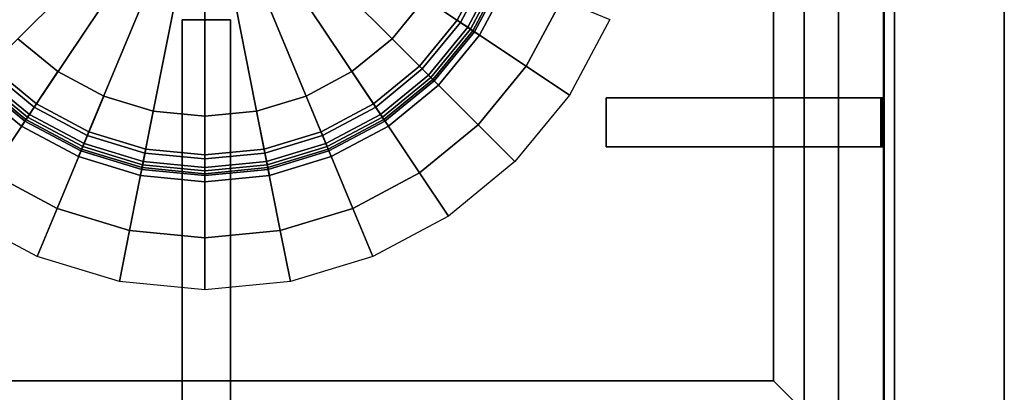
# Model space of a CAD drawing. Extents: x -17.9 to 18, y -14.2 to 13.3.
# Tile 51 of 61: x 9.8 to 18, y -9.7 to -6.6. Entities that reach past the tile are written whole.
import ezdxf

# ---------------------------------------------------------------- set-up
doc = ezdxf.new("R2010")
doc.units = 0
for name, color, linetype in [('GAS_ELEMENTS_1', 254, 'CONTINUOUS'), ('GAS_ELEMENTS_1_1', 250, 'CONTINUOUS'), ('GRATE_-_3', 250, 'CONTINUOUS'), ('RGM8058UC_-_BODY', 252, 'CONTINUOUS')]:
    doc.layers.add(name, color=color, linetype=linetype)

msp = doc.modelspace()

# ---------------------------------------------------------------- linework, layer by layer
at = {"layer": 'GAS_ELEMENTS_1'}
for points in [[(13.3705, -6.0287, 6.2174), (14.298, -6.4128, 6.2174), (14.0034, -6.9639, 6.2174), (13.1688, -6.4062, 6.2174)], [(13.1688, -6.4062, 6.5461), (13.619, -6.707, 6.5461), (13.8708, -6.2359, 6.5461), (13.3705, -6.0287, 6.5461)], [(13.5447, -6.6574, 6.8762), (13.4352, -6.5842, 7.1238), (13.6665, -6.1513, 7.1238), (13.7883, -6.2017, 6.8762)], [(13.5646, -6.6707, 6.8762), (13.5447, -6.6574, 6.8762), (13.7883, -6.2017, 6.8762), (13.8104, -6.2109, 6.8762)], [(13.619, -6.707, 6.5461), (13.5646, -6.6707, 6.8762), (13.8104, -6.2109, 6.8762), (13.8708, -6.2359, 6.5461)], [(13.1688, -6.4062, 6.5461), (13.1688, -6.4062, 6.2174), (12.8972, -6.7371, 6.2174), (12.8972, -6.7371, 6.5461)], [(13.1688, -6.4062, 6.2174), (14.0034, -6.9639, 6.2174), (13.607, -7.4469, 6.2174), (12.8972, -6.7371, 6.2174)], [(12.8972, -6.7371, 6.5461), (13.2801, -7.12, 6.5461), (13.619, -6.707, 6.5461), (13.1688, -6.4062, 6.5461)], [(14.361, -7.2028, 6.0709), (14.0034, -6.9639, 6.2174), (14.298, -6.4128, 6.2174), (14.6953, -6.5774, 6.0709)], [(13.217, -7.0568, 6.8762), (13.1238, -6.9636, 7.1238), (13.4352, -6.5842, 7.1238), (13.5447, -6.6574, 6.8762)], [(13.2339, -7.0737, 6.8762), (13.217, -7.0568, 6.8762), (13.5447, -6.6574, 6.8762), (13.5646, -6.6707, 6.8762)], [(10.1401, -7.0086, 6.2174), (9.5824, -7.8433, 6.2174), (9.0994, -7.4469, 6.2174), (9.8093, -6.7371, 6.2174)], [(9.8093, -6.7371, 6.5461), (9.4264, -7.12, 6.5461), (9.8393, -7.4589, 6.5461), (10.1401, -7.0086, 6.5461)], [(10.1401, -7.0086, 6.5461), (10.1401, -7.0086, 6.2174), (9.8093, -6.7371, 6.2174), (9.8093, -6.7371, 6.5461)], [(12.8972, -6.7371, 6.5461), (12.8972, -6.7371, 6.2174), (12.5663, -7.0086, 6.2174), (12.5663, -7.0086, 6.5461)], [(12.8972, -6.7371, 6.2174), (13.607, -7.4469, 6.2174), (13.124, -7.8433, 6.2174), (12.5663, -7.0086, 6.2174)], [(12.5663, -7.0086, 6.5461), (12.8672, -7.4589, 6.5461), (13.2801, -7.12, 6.5461), (12.8972, -6.7371, 6.5461)], [(13.2801, -7.12, 6.5461), (13.2339, -7.0737, 6.8762), (13.5646, -6.6707, 6.8762), (13.619, -6.707, 6.5461)], [(9.4895, -7.0568, 6.8762), (9.5827, -6.9636, 7.1238), (9.9621, -7.275, 7.1238), (9.8889, -7.3846, 6.8762)], [(12.8175, -7.3846, 6.8762), (12.7443, -7.275, 7.1238), (13.1238, -6.9636, 7.1238), (13.217, -7.0568, 6.8762)], [(13.9111, -7.751, 6.0709), (13.607, -7.4469, 6.2174), (14.0034, -6.9639, 6.2174), (14.361, -7.2028, 6.0709)], [(9.4726, -7.0737, 6.8762), (9.4895, -7.0568, 6.8762), (9.8889, -7.3846, 6.8762), (9.8756, -7.4045, 6.8762)], [(10.5176, -7.2104, 6.2174), (10.1335, -8.1378, 6.2174), (9.5824, -7.8433, 6.2174), (10.1401, -7.0086, 6.2174)], [(10.1401, -7.0086, 6.5461), (9.8393, -7.4589, 6.5461), (10.3104, -7.7107, 6.5461), (10.5176, -7.2104, 6.5461)], [(10.5176, -7.2104, 6.5461), (10.5176, -7.2104, 6.2174), (10.1401, -7.0086, 6.2174), (10.1401, -7.0086, 6.5461)], [(12.5663, -7.0086, 6.5461), (12.5663, -7.0086, 6.2174), (12.1888, -7.2104, 6.2174), (12.1888, -7.2104, 6.5461)], [(12.5663, -7.0086, 6.2174), (13.124, -7.8433, 6.2174), (12.573, -8.1378, 6.2174), (12.1888, -7.2104, 6.2174)], [(12.1888, -7.2104, 6.5461), (12.3961, -7.7107, 6.5461), (12.8672, -7.4589, 6.5461), (12.5663, -7.0086, 6.5461)], [(12.8308, -7.4045, 6.8762), (12.8175, -7.3846, 6.8762), (13.217, -7.0568, 6.8762), (13.2339, -7.0737, 6.8762)], [(9.4264, -7.12, 6.5461), (9.4726, -7.0737, 6.8762), (9.8756, -7.4045, 6.8762), (9.8393, -7.4589, 6.5461)], [(12.8672, -7.4589, 6.5461), (12.8308, -7.4045, 6.8762), (13.2339, -7.0737, 6.8762), (13.2801, -7.12, 6.5461)], [(10.9273, -7.3347, 6.2174), (10.7314, -8.3192, 6.2174), (10.1335, -8.1378, 6.2174), (10.5176, -7.2104, 6.2174)], [(10.5176, -7.2104, 6.5461), (10.3104, -7.7107, 6.5461), (10.8216, -7.8658, 6.5461), (10.9273, -7.3347, 6.5461)], [(10.9273, -7.3347, 6.5461), (10.9273, -7.3347, 6.2174), (10.5176, -7.2104, 6.2174), (10.5176, -7.2104, 6.5461)], [(12.1888, -7.2104, 6.5461), (12.1888, -7.2104, 6.2174), (11.7792, -7.3347, 6.2174), (11.7792, -7.3347, 6.5461)], [(12.1888, -7.2104, 6.2174), (12.573, -8.1378, 6.2174), (11.9751, -8.3192, 6.2174), (11.7792, -7.3347, 6.2174)], [(11.7792, -7.3347, 6.5461), (11.8849, -7.8658, 6.5461), (12.3961, -7.7107, 6.5461), (12.1888, -7.2104, 6.5461)], [(9.8889, -7.3846, 6.8762), (9.9621, -7.275, 7.1238), (10.395, -7.5064, 7.1238), (10.3446, -7.6281, 6.8762)], [(12.3619, -7.6281, 6.8762), (12.3114, -7.5064, 7.1238), (12.7443, -7.275, 7.1238), (12.8175, -7.3846, 6.8762)], [(9.8756, -7.4045, 6.8762), (9.8889, -7.3846, 6.8762), (10.3446, -7.6281, 6.8762), (10.3354, -7.6503, 6.8762)], [(11.3532, -7.3766, 6.2174), (11.3532, -8.3805, 6.2174), (10.7314, -8.3192, 6.2174), (10.9273, -7.3347, 6.2174)], [(10.9273, -7.3347, 6.5461), (10.8216, -7.8658, 6.5461), (11.3532, -7.9181, 6.5461), (11.3532, -7.3766, 6.5461)], [(11.3532, -7.3766, 6.5461), (11.3532, -7.3766, 6.2174), (10.9273, -7.3347, 6.2174), (10.9273, -7.3347, 6.5461)], [(11.7792, -7.3347, 6.5461), (11.7792, -7.3347, 6.2174), (11.3532, -7.3766, 6.2174), (11.3532, -7.3766, 6.5461)], [(11.7792, -7.3347, 6.2174), (11.9751, -8.3192, 6.2174), (11.3532, -8.3805, 6.2174), (11.3532, -7.3766, 6.2174)], [(11.3532, -7.3766, 6.5461), (11.3532, -7.9181, 6.5461), (11.8849, -7.8658, 6.5461), (11.7792, -7.3347, 6.5461)], [(12.371, -7.6503, 6.8762), (12.3619, -7.6281, 6.8762), (12.8175, -7.3846, 6.8762), (12.8308, -7.4045, 6.8762)], [(9.8393, -7.4589, 6.5461), (9.8756, -7.4045, 6.8762), (10.3354, -7.6503, 6.8762), (10.3104, -7.7107, 6.5461)], [(12.3961, -7.7107, 6.5461), (12.371, -7.6503, 6.8762), (12.8308, -7.4045, 6.8762), (12.8672, -7.4589, 6.5461)], [(13.363, -8.2008, 6.0709), (13.124, -7.8433, 6.2174), (13.607, -7.4469, 6.2174), (13.9111, -7.751, 6.0709)], [(10.3446, -7.6281, 6.8762), (10.395, -7.5064, 7.1238), (10.8648, -7.6489, 7.1238), (10.839, -7.7781, 6.8762)], [(11.8674, -7.7781, 6.8762), (11.8417, -7.6489, 7.1238), (12.3114, -7.5064, 7.1238), (12.3619, -7.6281, 6.8762)], [(10.3354, -7.6503, 6.8762), (10.3446, -7.6281, 6.8762), (10.839, -7.7781, 6.8762), (10.8344, -7.8016, 6.8762)], [(11.8721, -7.8016, 6.8762), (11.8674, -7.7781, 6.8762), (12.3619, -7.6281, 6.8762), (12.371, -7.6503, 6.8762)], [(10.3104, -7.7107, 6.5461), (10.3354, -7.6503, 6.8762), (10.8344, -7.8016, 6.8762), (10.8216, -7.8658, 6.5461)], [(10.839, -7.7781, 6.8762), (10.8648, -7.6489, 7.1238), (11.3532, -7.697, 7.1238), (11.3532, -7.8288, 6.8762)], [(11.3532, -7.8288, 6.8762), (11.3532, -7.697, 7.1238), (11.8417, -7.6489, 7.1238), (11.8674, -7.7781, 6.8762)], [(11.8849, -7.8658, 6.5461), (11.8721, -7.8016, 6.8762), (12.371, -7.6503, 6.8762), (12.3961, -7.7107, 6.5461)], [(10.8344, -7.8016, 6.8762), (10.839, -7.7781, 6.8762), (11.3532, -7.8288, 6.8762), (11.3532, -7.8527, 6.8762)], [(11.3532, -7.8527, 6.8762), (11.3532, -7.8288, 6.8762), (11.8674, -7.7781, 6.8762), (11.8721, -7.8016, 6.8762)], [(9.3435, -8.2008, 6.0709), (9.5824, -7.8433, 6.2174), (10.1335, -8.1378, 6.2174), (9.9689, -8.5351, 6.0709)], [(10.8216, -7.8658, 6.5461), (10.8344, -7.8016, 6.8762), (11.3532, -7.8527, 6.8762), (11.3532, -7.9181, 6.5461)], [(11.3532, -7.9181, 6.5461), (11.3532, -7.8527, 6.8762), (11.8721, -7.8016, 6.8762), (11.8849, -7.8658, 6.5461)], [(12.7376, -8.5351, 6.0709), (12.573, -8.1378, 6.2174), (13.124, -7.8433, 6.2174), (13.363, -8.2008, 6.0709)], [(9.9689, -8.5351, 6.0709), (10.1335, -8.1378, 6.2174), (10.7314, -8.3192, 6.2174), (10.6475, -8.741, 6.0709)], [(12.059, -8.741, 6.0709), (11.9751, -8.3192, 6.2174), (12.573, -8.1378, 6.2174), (12.7376, -8.5351, 6.0709)], [(10.6475, -8.741, 6.0709), (10.7314, -8.3192, 6.2174), (11.3532, -8.3805, 6.2174), (11.3532, -8.8105, 6.0709)], [(11.3532, -8.8105, 6.0709), (11.3532, -8.3805, 6.2174), (11.9751, -8.3192, 6.2174), (12.059, -8.741, 6.0709)]]:
    msp.add_3dface(points, dxfattribs=at)
at = {"layer": 'GAS_ELEMENTS_1_1'}
for points in [[(9.0094, -6.1639, 7.266), (10.1392, -5.696, 6.9392), (10.2606, -5.9232, 6.9392), (9.2439, -6.6025, 7.266)], [(13.4626, -6.6025, 7.266), (12.4459, -5.9232, 6.9392), (12.5673, -5.696, 6.9392), (13.697, -6.1639, 7.266)], [(9.2439, -6.6025, 7.266), (10.2606, -5.9232, 6.9392), (10.424, -6.1223, 6.9392), (9.5594, -6.987, 7.266)], [(13.1471, -6.987, 7.266), (12.2825, -6.1223, 6.9392), (12.4459, -5.9232, 6.9392), (13.4626, -6.6025, 7.266)], [(9.5594, -6.987, 7.266), (10.424, -6.1223, 6.9392), (10.6232, -6.2857, 6.9392), (9.9438, -7.3025, 7.266)], [(12.7627, -7.3025, 7.266), (12.0833, -6.2857, 6.9392), (12.2825, -6.1223, 6.9392), (13.1471, -6.987, 7.266)], [(13.4352, -6.5842, 7.1238), (13.5767, -6.6788, 7.1238), (13.8238, -6.2165, 7.1238), (13.6665, -6.1513, 7.1238)], [(13.5218, -6.6421, 7.2556), (13.4626, -6.6025, 7.266), (13.697, -6.1639, 7.266), (13.7628, -6.1912, 7.2556)], [(13.7628, -6.1912, 7.2556), (13.8238, -6.2165, 7.1916), (13.5767, -6.6788, 7.1916), (13.5218, -6.6421, 7.2556)], [(13.5767, -6.6788, 7.1238), (13.5767, -6.6788, 7.1916), (13.8238, -6.2165, 7.1916), (13.8238, -6.2165, 7.1238)], [(9.9438, -7.3025, 7.266), (10.6232, -6.2857, 6.9392), (10.8504, -6.4072, 6.9392), (10.3824, -7.5369, 7.266)], [(12.3241, -7.5369, 7.266), (11.8561, -6.4072, 6.9392), (12.0833, -6.2857, 6.9392), (12.7627, -7.3025, 7.266)], [(10.3824, -7.5369, 7.266), (10.8504, -6.4072, 6.9392), (11.0969, -6.482, 6.9392), (10.8583, -7.6813, 7.266)], [(11.8482, -7.6813, 7.266), (11.6096, -6.482, 6.9392), (11.8561, -6.4072, 6.9392), (12.3241, -7.5369, 7.266)], [(10.8583, -7.6813, 7.266), (11.0969, -6.482, 6.9392), (11.3532, -6.5072, 6.9392), (11.3532, -7.73, 7.266)], [(11.3532, -7.73, 7.266), (11.3532, -6.5072, 6.9392), (11.6096, -6.482, 6.9392), (11.8482, -7.6813, 7.266)], [(13.1238, -6.9636, 7.1238), (13.2442, -7.084, 7.1238), (13.5767, -6.6788, 7.1238), (13.4352, -6.5842, 7.1238)], [(13.1975, -7.0373, 7.2556), (13.1471, -6.987, 7.266), (13.4626, -6.6025, 7.266), (13.5218, -6.6421, 7.2556)], [(13.5218, -6.6421, 7.2556), (13.5767, -6.6788, 7.1916), (13.2442, -7.084, 7.1916), (13.1975, -7.0373, 7.2556)], [(13.2442, -7.084, 7.1238), (13.2442, -7.084, 7.1916), (13.5767, -6.6788, 7.1916), (13.5767, -6.6788, 7.1238)], [(9.5827, -6.9636, 7.1238), (9.4623, -7.084, 7.1238), (9.8676, -7.4166, 7.1238), (9.9621, -7.275, 7.1238)], [(9.509, -7.0373, 7.2556), (9.5594, -6.987, 7.266), (9.9438, -7.3025, 7.266), (9.9042, -7.3617, 7.2556)], [(12.7443, -7.275, 7.1238), (12.8389, -7.4166, 7.1238), (13.2442, -7.084, 7.1238), (13.1238, -6.9636, 7.1238)], [(12.8022, -7.3617, 7.2556), (12.7627, -7.3025, 7.266), (13.1471, -6.987, 7.266), (13.1975, -7.0373, 7.2556)], [(9.9042, -7.3617, 7.2556), (9.8676, -7.4166, 7.1916), (9.4623, -7.084, 7.1916), (9.509, -7.0373, 7.2556)], [(13.1975, -7.0373, 7.2556), (13.2442, -7.084, 7.1916), (12.8389, -7.4166, 7.1916), (12.8022, -7.3617, 7.2556)], [(9.4623, -7.084, 7.1238), (9.4623, -7.084, 7.1916), (9.8676, -7.4166, 7.1916), (9.8676, -7.4166, 7.1238)], [(12.8389, -7.4166, 7.1238), (12.8389, -7.4166, 7.1916), (13.2442, -7.084, 7.1916), (13.2442, -7.084, 7.1238)], [(9.9621, -7.275, 7.1238), (9.8676, -7.4166, 7.1238), (10.3299, -7.6637, 7.1238), (10.395, -7.5064, 7.1238)], [(9.9042, -7.3617, 7.2556), (9.9438, -7.3025, 7.266), (10.3824, -7.5369, 7.266), (10.3551, -7.6027, 7.2556)], [(12.3114, -7.5064, 7.1238), (12.3766, -7.6637, 7.1238), (12.8389, -7.4166, 7.1238), (12.7443, -7.275, 7.1238)], [(12.3513, -7.6027, 7.2556), (12.3241, -7.5369, 7.266), (12.7627, -7.3025, 7.266), (12.8022, -7.3617, 7.2556)], [(10.3551, -7.6027, 7.2556), (10.3299, -7.6637, 7.1916), (9.8676, -7.4166, 7.1916), (9.9042, -7.3617, 7.2556)], [(12.8022, -7.3617, 7.2556), (12.8389, -7.4166, 7.1916), (12.3766, -7.6637, 7.1916), (12.3513, -7.6027, 7.2556)], [(9.8676, -7.4166, 7.1238), (9.8676, -7.4166, 7.1916), (10.3299, -7.6637, 7.1916), (10.3299, -7.6637, 7.1238)], [(12.3766, -7.6637, 7.1238), (12.3766, -7.6637, 7.1916), (12.8389, -7.4166, 7.1916), (12.8389, -7.4166, 7.1238)], [(10.395, -7.5064, 7.1238), (10.3299, -7.6637, 7.1238), (10.8315, -7.8159, 7.1238), (10.8648, -7.6489, 7.1238)], [(10.3551, -7.6027, 7.2556), (10.3824, -7.5369, 7.266), (10.8583, -7.6813, 7.266), (10.8444, -7.7511, 7.2556)], [(11.8417, -7.6489, 7.1238), (11.8749, -7.8159, 7.1238), (12.3766, -7.6637, 7.1238), (12.3114, -7.5064, 7.1238)], [(11.8621, -7.7511, 7.2556), (11.8482, -7.6813, 7.266), (12.3241, -7.5369, 7.266), (12.3513, -7.6027, 7.2556)], [(10.8444, -7.7511, 7.2556), (10.8315, -7.8159, 7.1916), (10.3299, -7.6637, 7.1916), (10.3551, -7.6027, 7.2556)], [(12.3513, -7.6027, 7.2556), (12.3766, -7.6637, 7.1916), (11.8749, -7.8159, 7.1916), (11.8621, -7.7511, 7.2556)], [(10.3299, -7.6637, 7.1238), (10.3299, -7.6637, 7.1916), (10.8315, -7.8159, 7.1916), (10.8315, -7.8159, 7.1238)], [(10.8648, -7.6489, 7.1238), (10.8315, -7.8159, 7.1238), (11.3532, -7.8673, 7.1238), (11.3532, -7.697, 7.1238)], [(10.8444, -7.7511, 7.2556), (10.8583, -7.6813, 7.266), (11.3532, -7.73, 7.266), (11.3532, -7.8012, 7.2556)], [(11.3532, -7.697, 7.1238), (11.3532, -7.8673, 7.1238), (11.8749, -7.8159, 7.1238), (11.8417, -7.6489, 7.1238)], [(11.3532, -7.8012, 7.2556), (11.3532, -7.73, 7.266), (11.8482, -7.6813, 7.266), (11.8621, -7.7511, 7.2556)], [(11.8749, -7.8159, 7.1238), (11.8749, -7.8159, 7.1916), (12.3766, -7.6637, 7.1916), (12.3766, -7.6637, 7.1238)], [(11.3532, -7.8012, 7.2556), (11.3532, -7.8673, 7.1916), (10.8315, -7.8159, 7.1916), (10.8444, -7.7511, 7.2556)], [(11.8621, -7.7511, 7.2556), (11.8749, -7.8159, 7.1916), (11.3532, -7.8673, 7.1916), (11.3532, -7.8012, 7.2556)], [(10.8315, -7.8159, 7.1238), (10.8315, -7.8159, 7.1916), (11.3532, -7.8673, 7.1916), (11.3532, -7.8673, 7.1238)], [(11.3532, -7.8673, 7.1238), (11.3532, -7.8673, 7.1916), (11.8749, -7.8159, 7.1916), (11.8749, -7.8159, 7.1238)]]:
    msp.add_3dface(points, dxfattribs=at)
at = {"layer": 'GRATE_-_3'}
for points in [[(16.2996, -5.2669, 7.101), (16.2996, -5.2669, 7.573), (16.2996, -7.2256, 7.573), (16.2996, -7.2256, 7.101)], [(16.2996, -5.2669, 7.101), (16.2996, -7.2256, 7.101), (16.5829, -7.2256, 7.101), (16.5829, -5.2669, 7.101)], [(16.5829, -7.2256, 7.573), (16.2996, -7.2256, 7.573), (16.2996, -5.2669, 7.573), (16.5829, -5.2669, 7.573)], [(16.9526, -5.2669, 7.573), (16.9526, -7.2256, 7.573), (16.5829, -7.2256, 7.573), (16.5829, -5.2669, 7.573)], [(16.5829, -7.2256, 7.101), (16.5829, -7.2256, 7.3179), (16.5829, -5.2669, 7.3179), (16.5829, -5.2669, 7.101)], [(16.5829, -7.2256, 7.3179), (16.9597, -7.2256, 7.3179), (16.9597, -5.2669, 7.3179), (16.5829, -5.2669, 7.3179)], [(16.9597, -7.2256, 7.3179), (16.9526, -7.2256, 7.573), (16.9526, -5.2669, 7.573), (16.9597, -5.2669, 7.3179)], [(11.5642, -6.5823, 8.0116), (11.1648, -6.5823, 8.0116), (11.1648, -9.7519, 7.9261), (11.5642, -9.7519, 7.9261)], [(11.5642, -6.5823, 8.0116), (11.5639, -6.5823, 8.3105), (11.1652, -6.5823, 8.3105), (11.1648, -6.5823, 8.0116)], [(11.1652, -9.7517, 8.3105), (11.1648, -9.7519, 7.9261), (11.1648, -6.5823, 8.0116), (11.1652, -6.5823, 8.3105)], [(11.5639, -9.7517, 8.3105), (11.1652, -9.7517, 8.3105), (11.1652, -6.5823, 8.3105), (11.5639, -6.5823, 8.3105)], [(11.5639, -6.5823, 8.3105), (11.5642, -6.5823, 8.0116), (11.5642, -9.7519, 7.9261), (11.5639, -9.7517, 8.3105)], [(16.2996, -7.6299, 8.3105), (14.6642, -7.6299, 8.3105), (14.6642, -7.2256, 8.3105), (16.2996, -7.2256, 8.3105)], [(14.6642, -7.2256, 8.0116), (14.6642, -7.2256, 8.3105), (14.6642, -7.6299, 8.3105), (14.6642, -7.6299, 8.0116)], [(16.2996, -7.2256, 7.9261), (16.2996, -7.2256, 8.3105), (14.6642, -7.2256, 8.3105), (14.6642, -7.2256, 8.0116)], [(14.6642, -7.6299, 8.0116), (16.2996, -7.6299, 7.9261), (16.2996, -7.2256, 7.9261), (14.6642, -7.2256, 8.0116)], [(16.2996, -7.2256, 7.101), (16.2996, -7.6299, 7.101), (16.5829, -7.6299, 7.101), (16.5829, -7.2256, 7.101)], [(16.2996, -7.6299, 7.573), (16.2996, -7.6299, 7.101), (16.2996, -7.2256, 7.101), (16.2996, -7.2256, 7.573)], [(16.2996, -7.6299, 7.9261), (16.2996, -7.6299, 7.573), (16.2996, -7.2256, 7.573), (16.2996, -7.2256, 7.9261)], [(16.5829, -7.2256, 8.3105), (16.2996, -7.2256, 8.3105), (16.2996, -7.2256, 7.9261), (16.5829, -7.2256, 7.9261)], [(16.5829, -7.2256, 7.9261), (16.2996, -7.2256, 7.9261), (16.2996, -7.2256, 7.573), (16.5829, -7.2256, 7.573)], [(16.5829, -7.6299, 8.3105), (16.2996, -7.6299, 8.3105), (16.2996, -7.2256, 8.3105), (16.5829, -7.2256, 8.3105)], [(16.9526, -7.2256, 7.573), (16.9445, -7.2256, 7.9261), (16.5829, -7.2256, 7.9261), (16.5829, -7.2256, 7.573)], [(16.9325, -7.2256, 8.3105), (16.9325, -7.6299, 8.3105), (16.5829, -7.6299, 8.3105), (16.5829, -7.2256, 8.3105)], [(16.5829, -7.2256, 7.101), (16.5829, -7.6299, 7.101), (16.5829, -7.6299, 7.3179), (16.5829, -7.2256, 7.3179)], [(16.9445, -7.2256, 7.9261), (16.9325, -7.2256, 8.3105), (16.5829, -7.2256, 8.3105), (16.5829, -7.2256, 7.9261)], [(16.5829, -7.6299, 7.3179), (16.9597, -7.6299, 7.3179), (16.9597, -7.2256, 7.3179), (16.5829, -7.2256, 7.3179)], [(16.9325, -7.6299, 8.3105), (16.9325, -7.2256, 8.3105), (16.9445, -7.2256, 7.9261), (16.9445, -7.6299, 7.9261)], [(16.9526, -7.2256, 7.573), (16.9526, -7.6299, 7.573), (16.9445, -7.6299, 7.9261), (16.9445, -7.2256, 7.9261)], [(16.9597, -7.6299, 7.3179), (16.9526, -7.6299, 7.573), (16.9526, -7.2256, 7.573), (16.9597, -7.2256, 7.3179)], [(14.6642, -7.6299, 8.0116), (14.6642, -7.6299, 8.3105), (16.2996, -7.6299, 8.3105), (16.2996, -7.6299, 7.9261)], [(16.2996, -7.6299, 7.101), (16.2996, -7.6299, 7.573), (16.2996, -9.7517, 7.573), (16.2996, -9.7517, 7.101)], [(16.2996, -7.6299, 7.101), (16.2996, -9.7517, 7.101), (16.5829, -9.7517, 7.101), (16.5829, -7.6299, 7.101)], [(16.5829, -7.6299, 7.9261), (16.2996, -7.6299, 7.9261), (16.2996, -7.6299, 8.3105), (16.5829, -7.6299, 8.3105)], [(16.5829, -9.7517, 7.573), (16.2996, -9.7517, 7.573), (16.2996, -7.6299, 7.573), (16.5829, -7.6299, 7.573)], [(16.5829, -7.6299, 7.573), (16.2996, -7.6299, 7.573), (16.2996, -7.6299, 7.9261), (16.5829, -7.6299, 7.9261)], [(16.9325, -7.6299, 8.3105), (16.9445, -7.6299, 7.9261), (16.5829, -7.6299, 7.9261), (16.5829, -7.6299, 8.3105)], [(16.9526, -7.6299, 7.573), (16.9526, -9.7517, 7.573), (16.5829, -9.7517, 7.573), (16.5829, -7.6299, 7.573)], [(16.9445, -7.6299, 7.9261), (16.9526, -7.6299, 7.573), (16.5829, -7.6299, 7.573), (16.5829, -7.6299, 7.9261)], [(16.5829, -7.6299, 7.3179), (16.5829, -7.6299, 7.101), (16.5829, -9.7517, 7.101), (16.5829, -9.7517, 7.3179)], [(16.5829, -9.7517, 7.3179), (16.9597, -9.7517, 7.3179), (16.9597, -7.6299, 7.3179), (16.5829, -7.6299, 7.3179)], [(16.9526, -9.7517, 7.573), (16.9526, -7.6299, 7.573), (16.9597, -7.6299, 7.3179), (16.9597, -9.7517, 7.3179)]]:
    msp.add_3dface(points, dxfattribs=at)
at = {"layer": 'RGM8058UC_-_BODY'}
for points in [[(17.045, -10.5613, 0.0396), (17.045, 9.8603, 0.0396), (5.6879, 9.8603, 0.0396), (5.6879, -10.5613, 0.0396)], [(16.045, 8.8603, 6.7511), (17.045, 9.8603, 6.7511), (17.045, -10.5613, 6.7511), (16.045, -9.5613, 6.7511)], [(17.045, 9.8603, 7.5263), (17.9508, 9.8603, 7.5263), (17.9508, -10.5613, 7.5263), (17.045, -10.5613, 7.5263)], [(17.045, -10.5613, 0.0396), (17.9508, -10.5613, 0.0396), (17.9508, 9.8603, 0.0396), (17.045, 9.8603, 0.0396)], [(17.045, 9.8603, 6.7511), (17.045, 9.8603, 7.5263), (17.045, -10.5613, 7.5263), (17.045, -10.5613, 6.7511)], [(17.9508, -10.5613, 5.9875), (17.9508, 9.8603, 5.9875), (17.9508, 9.8603, 0.0396), (17.9508, -10.5613, 0.0396)], [(17.9508, 9.8603, 5.9875), (17.9508, -10.5613, 5.9875), (17.9508, -10.5613, 7.5263), (17.9508, 9.8603, 7.5263)], [(16.045, 8.8603, 6.0716), (16.045, -9.5613, 6.0716), (5.9629, -9.5613, 6.0716), (5.9629, 8.8603, 6.0716)], [(16.045, 8.8603, 6.0716), (16.045, 8.8603, 6.7511), (16.045, -9.5613, 6.7511), (16.045, -9.5613, 6.0716)], [(16.045, -9.5613, 6.0716), (16.045, -9.5613, 6.7511), (5.6879, -9.5613, 6.7511), (5.9629, -9.5613, 6.0716)], [(16.045, -9.5613, 6.7511), (17.045, -10.5613, 6.7511), (5.6879, -10.5613, 6.7511), (5.6879, -9.5613, 6.7511)]]:
    msp.add_3dface(points, dxfattribs=at)

doc.saveas('drawing.dxf')
